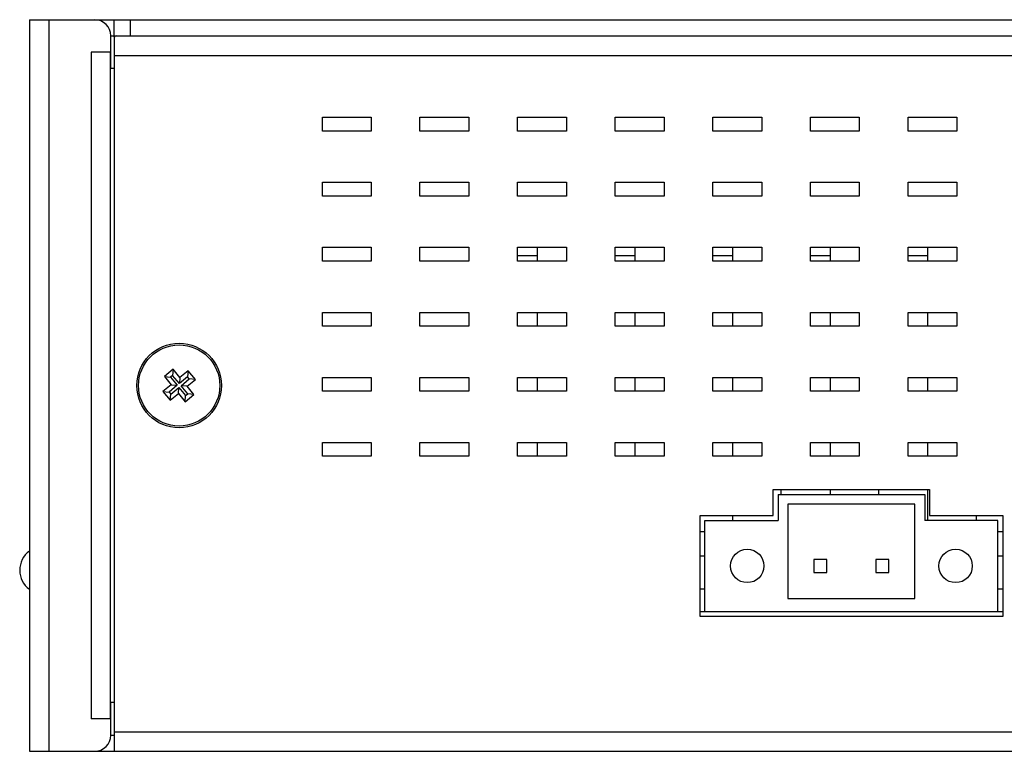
# Model space of a CAD drawing. Extents: x 879 to 1770, y -20 to 610.
# Tile 13 of 16: x 1404 to 1465, y 213 to 258. Entities that reach past the tile are written whole.
import ezdxf

# ---------------------------------------------------------------- set-up
doc = ezdxf.new("R2010")
doc.units = 0
doc.header["$LTSCALE"] = 2
doc.header["$MEASUREMENT"] = 0
for name, color, linetype in [('1X1_LED_DXF_CONTINUOUS_100', 7, 'CONTINUOUS'), ('3105460500_DXF_CONTINUOU97', 7, 'CONTINUOUS'), ('3991141100_CDXF_CONTINUO86', 7, 'CONTINUOUS'), ('3991141200_BDXF_CONTINUO89', 7, 'CONTINUOUS'), ('3991161200_PDXF_CONTINUO87', 7, 'CONTINUOUS'), ('PCB-M-8P_DXF_CONTINUOUS_94', 7, 'CONTINUOUS'), ('TB293_DXF_CONTINUOUS_LINE', 7, 'CONTINUOUS')]:
    doc.layers.add(name, color=color, linetype=linetype)

msp = doc.modelspace()

# ---------------------------------------------------------------- linework, layer by layer
at = {"layer": '1X1_LED_DXF_CONTINUOUS_100', "color": 7, "linetype": 'Continuous'}
msp.add_arc((1405.576, 224.239), 1.45, 126.03742, 233.96258, dxfattribs=at)
at = {"layer": '3105460500_DXF_CONTINUOU97', "color": 7, "linetype": 'Continuous'}
for p, q in [((1413.564, 236.595), (1413.022, 236.152)), ((1413.564, 236.595), (1413.526, 236.218)), ((1413.975, 236.092), (1413.564, 236.595)), ((1413.022, 236.152), (1413.399, 236.114)), ((1413.022, 236.152), (1413.434, 235.649)), ((1413.526, 236.218), (1413.399, 236.114)), ((1413.399, 236.114), (1413.811, 235.611)), ((1413.938, 235.715), (1413.526, 236.218)), ((1414.441, 236.127), (1413.938, 235.715)), ((1413.975, 236.092), (1413.938, 235.715)), ((1414.478, 236.504), (1413.975, 236.092)), ((1414.042, 235.588), (1414.545, 236)), ((1414.478, 236.504), (1414.441, 236.127)), ((1414.545, 236), (1414.441, 236.127)), ((1414.922, 235.962), (1414.478, 236.504)), ((1414.922, 235.962), (1414.545, 236)), ((1413.434, 235.649), (1412.931, 235.237)), ((1413.811, 235.611), (1413.308, 235.199)), ((1413.412, 235.072), (1413.915, 235.484)), ((1413.434, 235.649), (1413.811, 235.611)), ((1413.877, 235.107), (1413.915, 235.484)), ((1413.915, 235.484), (1414.326, 234.981)), ((1414.419, 235.55), (1414.042, 235.588)), ((1414.453, 235.085), (1414.042, 235.588)), ((1414.419, 235.55), (1414.922, 235.962)), ((1414.83, 235.047), (1414.419, 235.55)), ((1412.931, 235.237), (1413.308, 235.199)), ((1412.931, 235.237), (1413.374, 234.695)), ((1413.308, 235.199), (1413.412, 235.072)), ((1413.374, 234.695), (1413.877, 235.107)), ((1413.374, 234.695), (1413.412, 235.072)), ((1413.877, 235.107), (1414.289, 234.604)), ((1414.289, 234.604), (1414.83, 235.047)), ((1414.289, 234.604), (1414.326, 234.981)), ((1414.326, 234.981), (1414.453, 235.085)), ((1414.83, 235.047), (1414.453, 235.085))]:
    msp.add_line(p, q, dxfattribs=at)
msp.add_circle((1413.926, 235.599), 2.5, dxfattribs=at)
at = {"layer": '3991141100_CDXF_CONTINUO86', "color": 3, "linetype": 'Continuous'}
msp.add_line((1408.726, 258.099), (1504.726, 258.099), dxfattribs=at)
at = {"layer": '3991141100_CDXF_CONTINUO86', "color": 7, "linetype": 'Continuous'}
for p, q in [((1409.926, 257.017), (1409.926, 258.099)), ((1410.926, 257.099), (1410.926, 258.099)), ((1409.726, 257.099), (1494.726, 257.099)), ((1435.926, 244.099), (1435.926, 243.249)), ((1441.926, 244.099), (1441.926, 243.249)), ((1447.926, 244.099), (1447.926, 243.249)), ((1453.926, 244.099), (1453.926, 243.249)), ((1459.926, 244.099), (1459.926, 243.249)), ((1434.726, 243.599), (1435.926, 243.599)), ((1440.726, 243.599), (1441.926, 243.599)), ((1446.726, 243.599), (1447.926, 243.599)), ((1452.726, 243.599), (1453.926, 243.599)), ((1458.726, 243.599), (1459.926, 243.599)), ((1435.926, 240.099), (1435.926, 239.249)), ((1441.926, 240.099), (1441.926, 239.249)), ((1447.926, 240.099), (1447.926, 239.249)), ((1453.926, 240.099), (1453.926, 239.249)), ((1459.926, 240.099), (1459.926, 239.249)), ((1435.926, 236.099), (1435.926, 235.249)), ((1441.926, 236.099), (1441.926, 235.249)), ((1447.926, 236.099), (1447.926, 235.249)), ((1453.926, 236.099), (1453.926, 235.249)), ((1459.926, 236.099), (1459.926, 235.249)), ((1435.926, 232.099), (1435.926, 231.249)), ((1441.926, 232.099), (1441.926, 231.249)), ((1447.926, 232.099), (1447.926, 231.249)), ((1453.926, 232.099), (1453.926, 231.249)), ((1459.926, 232.099), (1459.926, 231.249)), ((1450.926, 228.899), (1450.926, 229.199)), ((1453.926, 229.199), (1453.926, 228.899)), ((1456.926, 228.899), (1456.926, 229.199)), ((1459.926, 229.199), (1459.926, 227.299)), ((1447.926, 227.599), (1447.926, 227.299)), ((1462.926, 227.299), (1462.926, 227.599)), ((1446.236, 226.599), (1445.936, 226.599)), ((1464.546, 226.599), (1464.246, 226.599)), ((1446.236, 225.099), (1445.936, 225.099)), ((1464.546, 225.099), (1464.246, 225.099))]:
    msp.add_line(p, q, dxfattribs=at)
at = {"layer": '3991141200_BDXF_CONTINUO89', "color": 7, "linetype": 'Continuous'}
for p, q in [((1409.926, 256.874), (1409.926, 213.099)), ((1409.926, 255.899), (1499.226, 255.899)), ((1422.726, 252.099), (1425.726, 252.099)), ((1422.726, 251.249), (1422.726, 252.099)), ((1425.726, 252.099), (1425.726, 251.249)), ((1428.726, 252.099), (1431.726, 252.099)), ((1428.726, 251.249), (1428.726, 252.099)), ((1431.726, 252.099), (1431.726, 251.249)), ((1434.726, 252.099), (1437.726, 252.099)), ((1434.726, 251.249), (1434.726, 252.099)), ((1437.726, 252.099), (1437.726, 251.249)), ((1440.726, 252.099), (1443.726, 252.099)), ((1440.726, 251.249), (1440.726, 252.099)), ((1443.726, 252.099), (1443.726, 251.249)), ((1446.726, 252.099), (1449.726, 252.099)), ((1446.726, 251.249), (1446.726, 252.099)), ((1449.726, 252.099), (1449.726, 251.249)), ((1452.726, 252.099), (1455.726, 252.099)), ((1452.726, 251.249), (1452.726, 252.099)), ((1455.726, 252.099), (1455.726, 251.249)), ((1458.726, 252.099), (1461.726, 252.099)), ((1458.726, 251.249), (1458.726, 252.099)), ((1461.726, 252.099), (1461.726, 251.249)), ((1425.726, 251.249), (1422.726, 251.249)), ((1431.726, 251.249), (1428.726, 251.249)), ((1437.726, 251.249), (1434.726, 251.249)), ((1443.726, 251.249), (1440.726, 251.249)), ((1449.726, 251.249), (1446.726, 251.249)), ((1455.726, 251.249), (1452.726, 251.249)), ((1461.726, 251.249), (1458.726, 251.249)), ((1422.726, 248.099), (1425.726, 248.099)), ((1422.726, 247.249), (1422.726, 248.099)), ((1425.726, 248.099), (1425.726, 247.249)), ((1428.726, 248.099), (1431.726, 248.099)), ((1428.726, 247.249), (1428.726, 248.099)), ((1431.726, 248.099), (1431.726, 247.249)), ((1434.726, 248.099), (1437.726, 248.099)), ((1434.726, 247.249), (1434.726, 248.099)), ((1437.726, 248.099), (1437.726, 247.249)), ((1440.726, 248.099), (1443.726, 248.099)), ((1440.726, 247.249), (1440.726, 248.099)), ((1443.726, 248.099), (1443.726, 247.249)), ((1446.726, 248.099), (1449.726, 248.099)), ((1446.726, 247.249), (1446.726, 248.099)), ((1449.726, 248.099), (1449.726, 247.249)), ((1452.726, 248.099), (1455.726, 248.099)), ((1452.726, 247.249), (1452.726, 248.099)), ((1455.726, 248.099), (1455.726, 247.249)), ((1458.726, 248.099), (1461.726, 248.099)), ((1458.726, 247.249), (1458.726, 248.099)), ((1461.726, 248.099), (1461.726, 247.249)), ((1425.726, 247.249), (1422.726, 247.249)), ((1431.726, 247.249), (1428.726, 247.249)), ((1437.726, 247.249), (1434.726, 247.249)), ((1443.726, 247.249), (1440.726, 247.249)), ((1449.726, 247.249), (1446.726, 247.249)), ((1455.726, 247.249), (1452.726, 247.249)), ((1461.726, 247.249), (1458.726, 247.249)), ((1422.726, 244.099), (1425.726, 244.099)), ((1422.726, 243.249), (1422.726, 244.099)), ((1425.726, 244.099), (1425.726, 243.249)), ((1428.726, 244.099), (1431.726, 244.099)), ((1428.726, 243.249), (1428.726, 244.099)), ((1431.726, 244.099), (1431.726, 243.249)), ((1434.726, 244.099), (1437.726, 244.099)), ((1434.726, 243.249), (1434.726, 244.099)), ((1437.726, 244.099), (1437.726, 243.249)), ((1440.726, 244.099), (1443.726, 244.099)), ((1440.726, 243.249), (1440.726, 244.099)), ((1443.726, 244.099), (1443.726, 243.249)), ((1446.726, 244.099), (1449.726, 244.099)), ((1446.726, 243.249), (1446.726, 244.099)), ((1449.726, 244.099), (1449.726, 243.249)), ((1452.726, 244.099), (1455.726, 244.099)), ((1452.726, 243.249), (1452.726, 244.099)), ((1455.726, 244.099), (1455.726, 243.249)), ((1458.726, 244.099), (1461.726, 244.099)), ((1458.726, 243.249), (1458.726, 244.099)), ((1461.726, 244.099), (1461.726, 243.249)), ((1425.726, 243.249), (1422.726, 243.249)), ((1431.726, 243.249), (1428.726, 243.249)), ((1437.726, 243.249), (1434.726, 243.249)), ((1443.726, 243.249), (1440.726, 243.249)), ((1449.726, 243.249), (1446.726, 243.249)), ((1455.726, 243.249), (1452.726, 243.249)), ((1461.726, 243.249), (1458.726, 243.249)), ((1422.726, 240.099), (1425.726, 240.099)), ((1422.726, 239.249), (1422.726, 240.099)), ((1425.726, 240.099), (1425.726, 239.249)), ((1428.726, 240.099), (1431.726, 240.099)), ((1428.726, 239.249), (1428.726, 240.099)), ((1431.726, 240.099), (1431.726, 239.249)), ((1434.726, 240.099), (1437.726, 240.099)), ((1434.726, 239.249), (1434.726, 240.099)), ((1437.726, 240.099), (1437.726, 239.249)), ((1440.726, 240.099), (1443.726, 240.099)), ((1440.726, 239.249), (1440.726, 240.099)), ((1443.726, 240.099), (1443.726, 239.249)), ((1446.726, 240.099), (1449.726, 240.099)), ((1446.726, 239.249), (1446.726, 240.099)), ((1449.726, 240.099), (1449.726, 239.249)), ((1452.726, 240.099), (1455.726, 240.099)), ((1452.726, 239.249), (1452.726, 240.099)), ((1455.726, 240.099), (1455.726, 239.249)), ((1458.726, 240.099), (1461.726, 240.099)), ((1458.726, 239.249), (1458.726, 240.099)), ((1461.726, 240.099), (1461.726, 239.249)), ((1425.726, 239.249), (1422.726, 239.249)), ((1431.726, 239.249), (1428.726, 239.249)), ((1437.726, 239.249), (1434.726, 239.249)), ((1443.726, 239.249), (1440.726, 239.249)), ((1449.726, 239.249), (1446.726, 239.249)), ((1455.726, 239.249), (1452.726, 239.249)), ((1461.726, 239.249), (1458.726, 239.249)), ((1422.726, 236.099), (1425.726, 236.099)), ((1422.726, 235.249), (1422.726, 236.099)), ((1425.726, 236.099), (1425.726, 235.249)), ((1428.726, 236.099), (1431.726, 236.099)), ((1428.726, 235.249), (1428.726, 236.099)), ((1431.726, 236.099), (1431.726, 235.249)), ((1434.726, 236.099), (1437.726, 236.099)), ((1434.726, 235.249), (1434.726, 236.099)), ((1437.726, 236.099), (1437.726, 235.249)), ((1440.726, 236.099), (1443.726, 236.099)), ((1440.726, 235.249), (1440.726, 236.099)), ((1443.726, 236.099), (1443.726, 235.249)), ((1446.726, 236.099), (1449.726, 236.099)), ((1446.726, 235.249), (1446.726, 236.099)), ((1449.726, 236.099), (1449.726, 235.249)), ((1452.726, 236.099), (1455.726, 236.099)), ((1452.726, 235.249), (1452.726, 236.099)), ((1455.726, 236.099), (1455.726, 235.249)), ((1458.726, 236.099), (1461.726, 236.099)), ((1458.726, 235.249), (1458.726, 236.099)), ((1461.726, 236.099), (1461.726, 235.249)), ((1425.726, 235.249), (1422.726, 235.249)), ((1431.726, 235.249), (1428.726, 235.249)), ((1437.726, 235.249), (1434.726, 235.249)), ((1443.726, 235.249), (1440.726, 235.249)), ((1449.726, 235.249), (1446.726, 235.249)), ((1455.726, 235.249), (1452.726, 235.249)), ((1461.726, 235.249), (1458.726, 235.249)), ((1422.726, 232.099), (1425.726, 232.099)), ((1422.726, 231.249), (1422.726, 232.099)), ((1425.726, 232.099), (1425.726, 231.249)), ((1428.726, 232.099), (1431.726, 232.099)), ((1428.726, 231.249), (1428.726, 232.099)), ((1431.726, 232.099), (1431.726, 231.249)), ((1434.726, 232.099), (1437.726, 232.099)), ((1434.726, 231.249), (1434.726, 232.099)), ((1437.726, 232.099), (1437.726, 231.249)), ((1440.726, 232.099), (1443.726, 232.099)), ((1440.726, 231.249), (1440.726, 232.099)), ((1443.726, 232.099), (1443.726, 231.249)), ((1446.726, 232.099), (1449.726, 232.099)), ((1446.726, 231.249), (1446.726, 232.099)), ((1449.726, 232.099), (1449.726, 231.249)), ((1452.726, 232.099), (1455.726, 232.099)), ((1452.726, 231.249), (1452.726, 232.099)), ((1455.726, 232.099), (1455.726, 231.249)), ((1458.726, 232.099), (1461.726, 232.099)), ((1458.726, 231.249), (1458.726, 232.099)), ((1461.726, 232.099), (1461.726, 231.249)), ((1425.726, 231.249), (1422.726, 231.249)), ((1431.726, 231.249), (1428.726, 231.249)), ((1437.726, 231.249), (1434.726, 231.249)), ((1443.726, 231.249), (1440.726, 231.249)), ((1449.726, 231.249), (1446.726, 231.249)), ((1455.726, 231.249), (1452.726, 231.249)), ((1461.726, 231.249), (1458.726, 231.249)), ((1450.436, 229.199), (1460.046, 229.199)), ((1450.436, 227.599), (1450.436, 229.199)), ((1460.046, 229.199), (1460.046, 227.599)), ((1445.936, 227.599), (1450.436, 227.599)), ((1445.936, 221.399), (1445.936, 227.599)), ((1460.046, 227.599), (1464.546, 227.599)), ((1464.546, 227.599), (1464.546, 221.399)), ((1464.546, 221.399), (1445.936, 221.399)), ((1409.926, 214.299), (1504.726, 214.299)), ((1408.726, 213.099), (1503.726, 213.099))]:
    msp.add_line(p, q, dxfattribs=at)
at = {"layer": '3991141200_BDXF_CONTINUO89', "color": 3, "linetype": 'Continuous'}
for p, q in [((1445.936, 223.099), (1446.236, 223.099)), ((1464.246, 223.099), (1464.546, 223.099)), ((1409.726, 214.099), (1409.926, 214.099))]:
    msp.add_line(p, q, dxfattribs=at)
at = {"layer": '3991141200_BDXF_CONTINUO89', "color": 7, "linetype": 'Continuous'}
msp.add_circle((1413.926, 235.599), 2.6, dxfattribs=at)
for points, start_tangent, end_tangent in [([(1409.955, 257.044), (1409.926, 256.874)], (-0.576208, -0.817303), (0, -1)), ([(1410.053, 257.099), (1409.955, 257.044)], (-1, 0), (-0.576208, -0.817303))]:
    msp.add_spline(points, degree=3, dxfattribs=dict(at, start_tangent=start_tangent, end_tangent=end_tangent))
at = {"layer": '3991161200_PDXF_CONTINUO87', "color": 7, "linetype": 'Continuous'}
for p, q in [((1404.726, 258.099), (1408.726, 258.099)), ((1404.726, 258.099), (1404.726, 213.099)), ((1405.926, 258.099), (1405.926, 213.099)), ((1409.726, 255.099), (1409.726, 257.099)), ((1409.726, 256.099), (1408.526, 256.099)), ((1408.526, 256.099), (1408.526, 215.099)), ((1409.714, 215.099), (1409.714, 256.099)), ((1409.912, 255.099), (1409.726, 255.099)), ((1409.912, 216.099), (1409.726, 216.099)), ((1409.726, 214.099), (1409.726, 216.099)), ((1409.726, 215.099), (1408.526, 215.099)), ((1404.726, 213.099), (1408.726, 213.099))]:
    msp.add_line(p, q, dxfattribs=at)
for centre, start, end in [((1408.726, 257.099), 0, 90), ((1408.726, 214.099), 270, 0)]:
    msp.add_arc(centre, 1, start, end, dxfattribs=at)
at = {"layer": 'PCB-M-8P_DXF_CONTINUOUS_94', "color": 7, "linetype": 'Continuous'}
for p, q in [((1445.936, 221.699), (1446.236, 221.699)), ((1464.246, 221.699), (1464.546, 221.699))]:
    msp.add_line(p, q, dxfattribs=at)
at = {"layer": 'TB293_DXF_CONTINUOUS_LINE', "color": 7, "linetype": 'Continuous'}
for p, q in [((1450.736, 228.899), (1459.746, 228.899)), ((1450.736, 228.899), (1450.736, 227.299)), ((1459.746, 228.899), (1459.746, 227.299)), ((1459.146, 228.299), (1451.336, 228.299)), ((1451.336, 228.299), (1451.336, 222.499)), ((1459.146, 222.499), (1459.146, 228.299)), ((1446.236, 227.299), (1450.736, 227.299)), ((1446.236, 221.699), (1446.236, 227.299)), ((1464.246, 227.299), (1459.746, 227.299)), ((1464.246, 221.699), (1464.246, 227.299)), ((1453.736, 224.899), (1452.936, 224.899)), ((1452.936, 224.899), (1452.936, 224.099)), ((1453.736, 224.099), (1453.736, 224.899)), ((1457.546, 224.899), (1456.746, 224.899)), ((1456.746, 224.899), (1456.746, 224.099)), ((1457.546, 224.099), (1457.546, 224.899)), ((1452.936, 224.099), (1453.736, 224.099)), ((1456.746, 224.099), (1457.546, 224.099)), ((1451.336, 222.499), (1459.146, 222.499)), ((1446.236, 221.699), (1464.246, 221.699))]:
    msp.add_line(p, q, dxfattribs=at)
for centre in [(1448.836, 224.499), (1461.646, 224.499)]:
    msp.add_circle(centre, 1.025, dxfattribs=at)

doc.saveas('drawing.dxf')
